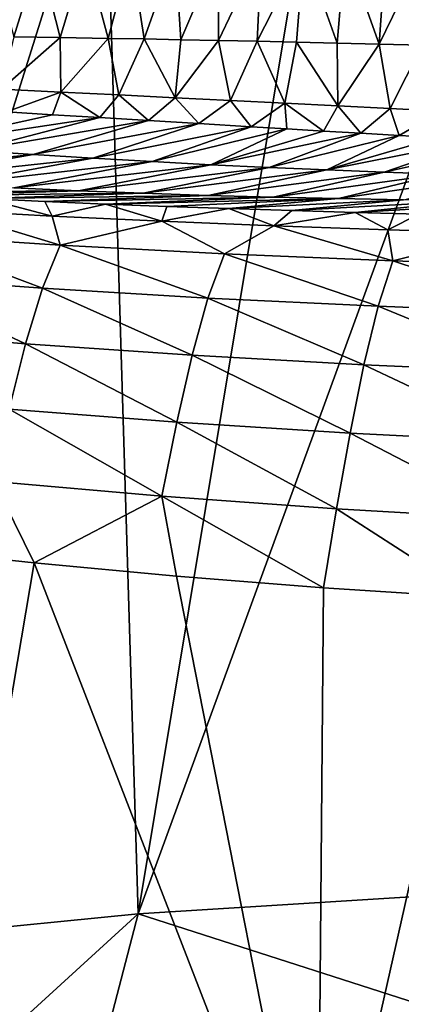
# Model space of a CAD drawing. Header units: millimetres. Extents: x -24 to 24, y -375 to 187.
# Tile 16 of 41: x -12.14 to -8.43, y 131.56 to 141.16. Entities that reach past the tile are written whole.
import ezdxf

# ---------------------------------------------------------------- set-up
doc = ezdxf.new("R2010")
doc.units = ezdxf.units.MM
doc.header["$LTSCALE"] = 19.07781
for name, color, linetype in [('61', 7, 'CONTINUOUS'), ('62', 7, 'CONTINUOUS'), ('63', 7, 'CONTINUOUS'), ('64', 7, 'CONTINUOUS'), ('65', 7, 'CONTINUOUS'), ('66', 7, 'CONTINUOUS'), ('67', 7, 'CONTINUOUS')]:
    doc.layers.add(name, color=color, linetype=linetype)

msp = doc.modelspace()

# ---------------------------------------------------------------- linework, layer by layer
at = {"layer": '61', "color": 7, "linetype": 'CONTINUOUS', "true_color": 0xe0f2ff}
for points in [[(-11.5021, 141.805, 97.831), (-11.9519, 141.7933, 97.9248), (-11.7481, 140.9868, 95.2115), (-11.5021, 141.805, 97.831)], [(-11.2801, 140.979, 95.1303), (-11.5021, 141.805, 97.831), (-11.7481, 140.9868, 95.2115), (-11.2801, 140.979, 95.1303)], [(-11.0609, 141.8156, 97.7391), (-11.5021, 141.805, 97.831), (-11.2801, 140.979, 95.1303), (-11.0609, 141.8156, 97.7391)], [(-10.9312, 140.9729, 95.0699), (-11.0609, 141.8156, 97.7391), (-11.2801, 140.979, 95.1303), (-10.9312, 140.9729, 95.0699)], [(-10.628, 141.825, 97.6493), (-11.0609, 141.8156, 97.7391), (-10.9312, 140.9729, 95.0699), (-10.628, 141.825, 97.6493)], [(-10.5738, 140.9661, 95.0084), (-10.628, 141.825, 97.6493), (-10.9312, 140.9729, 95.0699), (-10.5738, 140.9661, 95.0084)], [(-10.203, 141.8333, 97.5618), (-10.628, 141.825, 97.6493), (-10.5738, 140.9661, 95.0084), (-10.203, 141.8333, 97.5618)], [(-10.2062, 140.9588, 94.9456), (-10.203, 141.8333, 97.5618), (-10.5738, 140.9661, 95.0084), (-10.2062, 140.9588, 94.9456)], [(-9.7857, 141.8404, 97.4768), (-10.203, 141.8333, 97.5618), (-10.2062, 140.9588, 94.9456), (-9.7857, 141.8404, 97.4768)], [(-9.83, 140.9509, 94.8819), (-9.7857, 141.8404, 97.4768), (-10.2062, 140.9588, 94.9456), (-9.83, 140.9509, 94.8819)], [(-9.3756, 141.8466, 97.3943), (-9.7857, 141.8404, 97.4768), (-9.83, 140.9509, 94.8819), (-9.3756, 141.8466, 97.3943)], [(-9.4451, 140.9424, 94.8177), (-9.3756, 141.8466, 97.3943), (-9.83, 140.9509, 94.8819), (-9.4451, 140.9424, 94.8177)], [(-9.0491, 140.9333, 94.7526), (-9.3756, 141.8466, 97.3943), (-9.4451, 140.9424, 94.8177), (-9.0491, 140.9333, 94.7526)], [(-8.9724, 141.8517, 97.3146), (-9.3756, 141.8466, 97.3943), (-9.0491, 140.9333, 94.7526), (-8.9724, 141.8517, 97.3146)], [(-8.641, 140.9234, 94.6869), (-8.9724, 141.8517, 97.3146), (-9.0491, 140.9333, 94.7526), (-8.641, 140.9234, 94.6869)], [(-8.5757, 141.8558, 97.2376), (-8.9724, 141.8517, 97.3146), (-8.641, 140.9234, 94.6869), (-8.5757, 141.8558, 97.2376)], [(-8.1851, 141.8591, 97.1635), (-8.5757, 141.8558, 97.2376), (-8.641, 140.9234, 94.6869), (-8.1851, 141.8591, 97.1635)], [(-8.2233, 140.913, 94.6212), (-8.1851, 141.8591, 97.1635), (-8.641, 140.9234, 94.6869), (-8.2233, 140.913, 94.6212)], [(-11.9519, 141.7933, 97.9248), (-12.4108, 141.7803, 98.0205), (-12.1997, 140.9937, 95.2901), (-11.9519, 141.7933, 97.9248)], [(-11.7481, 140.9868, 95.2115), (-11.9519, 141.7933, 97.9248), (-12.1997, 140.9937, 95.2901), (-11.7481, 140.9868, 95.2115)]]:
    msp.add_3dface(points, dxfattribs=at)
at = {"layer": '62', "color": 7, "linetype": 'CONTINUOUS', "true_color": 0xe0f2ff}
for points in [[(-11.7481, 140.9868, 95.2115), (-12.1997, 140.9937, 95.2901), (-12.3192, 140.4843, 92.2778), (-11.7481, 140.9868, 95.2115)], [(-11.742, 140.4558, 92.1983), (-11.7481, 140.9868, 95.2115), (-12.3192, 140.4843, 92.2778), (-11.742, 140.4558, 92.1983)], [(-11.2801, 140.979, 95.1303), (-11.7481, 140.9868, 95.2115), (-11.742, 140.4558, 92.1983), (-11.2801, 140.979, 95.1303)], [(-11.1781, 140.4278, 92.121), (-11.2801, 140.979, 95.1303), (-11.742, 140.4558, 92.1983), (-11.1781, 140.4278, 92.121)], [(-10.9312, 140.9729, 95.0699), (-11.2801, 140.979, 95.1303), (-11.1781, 140.4278, 92.121), (-10.9312, 140.9729, 95.0699)], [(-10.6268, 140.4001, 92.046), (-10.9312, 140.9729, 95.0699), (-11.1781, 140.4278, 92.121), (-10.6268, 140.4001, 92.046)], [(-10.5738, 140.9661, 95.0084), (-10.9312, 140.9729, 95.0699), (-10.6268, 140.4001, 92.046), (-10.5738, 140.9661, 95.0084)], [(-10.2062, 140.9588, 94.9456), (-10.5738, 140.9661, 95.0084), (-10.6268, 140.4001, 92.046), (-10.2062, 140.9588, 94.9456)], [(-10.0875, 140.3728, 91.9736), (-10.2062, 140.9588, 94.9456), (-10.6268, 140.4001, 92.046), (-10.0875, 140.3728, 91.9736)], [(-9.83, 140.9509, 94.8819), (-10.2062, 140.9588, 94.9456), (-10.0875, 140.3728, 91.9736), (-9.83, 140.9509, 94.8819)], [(-9.5595, 140.346, 91.9039), (-9.83, 140.9509, 94.8819), (-10.0875, 140.3728, 91.9736), (-9.5595, 140.346, 91.9039)], [(-9.4451, 140.9424, 94.8177), (-9.83, 140.9509, 94.8819), (-9.5595, 140.346, 91.9039), (-9.4451, 140.9424, 94.8177)], [(-9.0422, 140.3197, 91.8373), (-9.4451, 140.9424, 94.8177), (-9.5595, 140.346, 91.9039), (-9.0422, 140.3197, 91.8373)], [(-9.0491, 140.9333, 94.7526), (-9.4451, 140.9424, 94.8177), (-9.0422, 140.3197, 91.8373), (-9.0491, 140.9333, 94.7526)], [(-8.641, 140.9234, 94.6869), (-9.0491, 140.9333, 94.7526), (-9.0422, 140.3197, 91.8373), (-8.641, 140.9234, 94.6869)], [(-8.5349, 140.294, 91.7737), (-8.641, 140.9234, 94.6869), (-9.0422, 140.3197, 91.8373), (-8.5349, 140.294, 91.7737)], [(-8.2233, 140.913, 94.6212), (-8.641, 140.9234, 94.6869), (-8.5349, 140.294, 91.7737), (-8.2233, 140.913, 94.6212)], [(-8.0369, 140.269, 91.7133), (-8.2233, 140.913, 94.6212), (-8.5349, 140.294, 91.7737), (-8.0369, 140.269, 91.7133)], [(-11.742, 140.4558, 92.1983), (-12.3192, 140.4843, 92.2778), (-12.2694, 140.2623, 89.2174), (-11.742, 140.4558, 92.1983)], [(-11.8217, 140.2346, 89.1729), (-11.742, 140.4558, 92.1983), (-12.2694, 140.2623, 89.2174), (-11.8217, 140.2346, 89.1729)], [(-11.3624, 140.2063, 89.1274), (-11.742, 140.4558, 92.1983), (-11.8217, 140.2346, 89.1729), (-11.3624, 140.2063, 89.1274)], [(-11.1781, 140.4278, 92.121), (-11.742, 140.4558, 92.1983), (-11.3624, 140.2063, 89.1274), (-11.1781, 140.4278, 92.121)], [(-10.8883, 140.1773, 89.081), (-11.1781, 140.4278, 92.121), (-11.3624, 140.2063, 89.1274), (-10.8883, 140.1773, 89.081)], [(-10.6268, 140.4001, 92.046), (-11.1781, 140.4278, 92.121), (-10.8883, 140.1773, 89.081), (-10.6268, 140.4001, 92.046)], [(-10.3957, 140.1474, 89.0333), (-10.6268, 140.4001, 92.046), (-10.8883, 140.1773, 89.081), (-10.3957, 140.1474, 89.0333)], [(-10.0875, 140.3728, 91.9736), (-10.6268, 140.4001, 92.046), (-10.3957, 140.1474, 89.0333), (-10.0875, 140.3728, 91.9736)], [(-9.8874, 140.1168, 88.9849), (-10.0875, 140.3728, 91.9736), (-10.3957, 140.1474, 89.0333), (-9.8874, 140.1168, 88.9849)], [(-9.5595, 140.346, 91.9039), (-10.0875, 140.3728, 91.9736), (-9.8874, 140.1168, 88.9849), (-9.5595, 140.346, 91.9039)], [(-9.5388, 140.096, 88.9523), (-9.5595, 140.346, 91.9039), (-9.8874, 140.1168, 88.9849), (-9.5388, 140.096, 88.9523)], [(-9.0422, 140.3197, 91.8373), (-9.5595, 140.346, 91.9039), (-9.1817, 140.075, 88.9195), (-9.0422, 140.3197, 91.8373)], [(-9.1817, 140.075, 88.9195), (-9.5595, 140.346, 91.9039), (-9.5388, 140.096, 88.9523), (-9.1817, 140.075, 88.9195)], [(-8.8181, 140.0538, 88.8868), (-9.0422, 140.3197, 91.8373), (-9.1817, 140.075, 88.9195), (-8.8181, 140.0538, 88.8868)], [(-8.5349, 140.294, 91.7737), (-9.0422, 140.3197, 91.8373), (-8.8181, 140.0538, 88.8868), (-8.5349, 140.294, 91.7737)], [(-8.4469, 140.0325, 88.8542), (-8.5349, 140.294, 91.7737), (-8.8181, 140.0538, 88.8868), (-8.4469, 140.0325, 88.8542)], [(-8.0369, 140.269, 91.7133), (-8.5349, 140.294, 91.7737), (-8.4469, 140.0325, 88.8542), (-8.0369, 140.269, 91.7133)], [(-8.0663, 140.0111, 88.8217), (-8.0369, 140.269, 91.7133), (-8.4469, 140.0325, 88.8542), (-8.0663, 140.0111, 88.8217)]]:
    msp.add_3dface(points, dxfattribs=at)
at = {"layer": '63', "color": 7, "linetype": 'CONTINUOUS', "true_color": 0xe0f2ff}
for points in [[(-11.8217, 140.2346, 89.1729), (-12.2694, 140.2623, 89.2174), (-13.1916, 139.9302, 74.4374), (-11.8217, 140.2346, 89.1729)], [(-11.3624, 140.2063, 89.1274), (-11.8217, 140.2346, 89.1729), (-13.1916, 139.9302, 74.4374), (-11.3624, 140.2063, 89.1274)], [(-12.5989, 139.8867, 74.5594), (-11.3624, 140.2063, 89.1274), (-13.1916, 139.9302, 74.4374), (-12.5989, 139.8867, 74.5594)], [(-10.8883, 140.1773, 89.081), (-11.3624, 140.2063, 89.1274), (-12.5989, 139.8867, 74.5594), (-10.8883, 140.1773, 89.081)], [(-12.0113, 139.8467, 74.677), (-10.8883, 140.1773, 89.081), (-12.5989, 139.8867, 74.5594), (-12.0113, 139.8467, 74.677)], [(-10.3957, 140.1474, 89.0333), (-10.8883, 140.1773, 89.081), (-12.0113, 139.8467, 74.677), (-10.3957, 140.1474, 89.0333)], [(-11.4289, 139.8103, 74.7899), (-10.3957, 140.1474, 89.0333), (-12.0113, 139.8467, 74.677), (-11.4289, 139.8103, 74.7899)], [(-9.8874, 140.1168, 88.9849), (-10.3957, 140.1474, 89.0333), (-11.4289, 139.8103, 74.7899), (-9.8874, 140.1168, 88.9849)], [(-10.8516, 139.7773, 74.8979), (-9.8874, 140.1168, 88.9849), (-11.4289, 139.8103, 74.7899), (-10.8516, 139.7773, 74.8979)], [(-9.5388, 140.096, 88.9523), (-9.8874, 140.1168, 88.9849), (-10.8516, 139.7773, 74.8979), (-9.5388, 140.096, 88.9523)], [(-10.2795, 139.7475, 75.0007), (-9.5388, 140.096, 88.9523), (-10.8516, 139.7773, 74.8979), (-10.2795, 139.7475, 75.0007)], [(-9.1817, 140.075, 88.9195), (-9.5388, 140.096, 88.9523), (-10.2795, 139.7475, 75.0007), (-9.1817, 140.075, 88.9195)], [(-8.8181, 140.0538, 88.8868), (-9.1817, 140.075, 88.9195), (-10.2795, 139.7475, 75.0007), (-8.8181, 140.0538, 88.8868)], [(-9.7124, 139.7207, 75.0981), (-8.8181, 140.0538, 88.8868), (-10.2795, 139.7475, 75.0007), (-9.7124, 139.7207, 75.0981)], [(-8.4469, 140.0325, 88.8542), (-8.8181, 140.0538, 88.8868), (-9.7124, 139.7207, 75.0981), (-8.4469, 140.0325, 88.8542)], [(-9.1505, 139.6967, 75.1902), (-8.4469, 140.0325, 88.8542), (-9.7124, 139.7207, 75.0981), (-9.1505, 139.6967, 75.1902)], [(-8.0663, 140.0111, 88.8217), (-8.4469, 140.0325, 88.8542), (-9.1505, 139.6967, 75.1902), (-8.0663, 140.0111, 88.8217)], [(-7.6752, 139.9896, 88.7893), (-8.0663, 140.0111, 88.8217), (-9.1505, 139.6967, 75.1902), (-7.6752, 139.9896, 88.7893)], [(-8.5936, 139.6753, 75.2767), (-7.6752, 139.9896, 88.7893), (-9.1505, 139.6967, 75.1902), (-8.5936, 139.6753, 75.2767)], [(-7.2757, 139.9681, 88.7575), (-7.6752, 139.9896, 88.7893), (-8.5936, 139.6753, 75.2767), (-7.2757, 139.9681, 88.7575)], [(-12.0113, 139.8467, 74.677), (-12.5989, 139.8867, 74.5594), (-14.0599, 139.6381, 60.9028), (-12.0113, 139.8467, 74.677)], [(-8.0417, 139.6562, 75.3575), (-7.2757, 139.9681, 88.7575), (-8.5936, 139.6753, 75.2767), (-8.0417, 139.6562, 75.3575)], [(-12.0113, 139.8467, 74.677), (-14.0599, 139.6381, 60.9028), (-13.444, 139.5939, 61.2324), (-12.0113, 139.8467, 74.677)], [(-11.4289, 139.8103, 74.7899), (-12.0113, 139.8467, 74.677), (-13.444, 139.5939, 61.2324), (-11.4289, 139.8103, 74.7899)], [(-11.4289, 139.8103, 74.7899), (-13.444, 139.5939, 61.2324), (-12.8231, 139.5552, 61.5476), (-11.4289, 139.8103, 74.7899)], [(-10.8516, 139.7773, 74.8979), (-11.4289, 139.8103, 74.7899), (-12.8231, 139.5552, 61.5476), (-10.8516, 139.7773, 74.8979)], [(-10.8516, 139.7773, 74.8979), (-12.8231, 139.5552, 61.5476), (-12.1982, 139.5217, 61.8479), (-10.8516, 139.7773, 74.8979)], [(-10.2795, 139.7475, 75.0007), (-10.8516, 139.7773, 74.8979), (-12.1982, 139.5217, 61.8479), (-10.2795, 139.7475, 75.0007)], [(-10.2795, 139.7475, 75.0007), (-12.1982, 139.5217, 61.8479), (-11.5699, 139.493, 62.1329), (-10.2795, 139.7475, 75.0007)], [(-9.7124, 139.7207, 75.0981), (-10.2795, 139.7475, 75.0007), (-11.5699, 139.493, 62.1329), (-9.7124, 139.7207, 75.0981)], [(-9.7124, 139.7207, 75.0981), (-11.5699, 139.493, 62.1329), (-10.939, 139.4685, 62.4022), (-9.7124, 139.7207, 75.0981)], [(-9.1505, 139.6967, 75.1902), (-9.7124, 139.7207, 75.0981), (-10.939, 139.4685, 62.4022), (-9.1505, 139.6967, 75.1902)], [(-9.1505, 139.6967, 75.1902), (-10.939, 139.4685, 62.4022), (-10.3062, 139.448, 62.6555), (-9.1505, 139.6967, 75.1902)], [(-8.5936, 139.6753, 75.2767), (-9.1505, 139.6967, 75.1902), (-10.3062, 139.448, 62.6555), (-8.5936, 139.6753, 75.2767)], [(-8.5936, 139.6753, 75.2767), (-10.3062, 139.448, 62.6555), (-9.6723, 139.4308, 62.8925), (-8.5936, 139.6753, 75.2767)], [(-8.0417, 139.6562, 75.3575), (-8.5936, 139.6753, 75.2767), (-9.6723, 139.4308, 62.8925), (-8.0417, 139.6562, 75.3575)], [(-8.0417, 139.6562, 75.3575), (-9.6723, 139.4308, 62.8925), (-9.0379, 139.4165, 63.1132), (-8.0417, 139.6562, 75.3575)], [(-7.4948, 139.6393, 75.4327), (-8.0417, 139.6562, 75.3575), (-9.0379, 139.4165, 63.1132), (-7.4948, 139.6393, 75.4327)], [(-7.4948, 139.6393, 75.4327), (-9.0379, 139.4165, 63.1132), (-8.4036, 139.4045, 63.3176), (-7.4948, 139.6393, 75.4327)], [(-12.1982, 139.5217, 61.8479), (-13.6266, 139.481, 49.6232), (-11.5699, 139.493, 62.1329), (-12.1982, 139.5217, 61.8479)], [(-13.6266, 139.481, 49.6232), (-13.0586, 139.4475, 50.01), (-11.5699, 139.493, 62.1329), (-13.6266, 139.481, 49.6232)], [(-11.5699, 139.493, 62.1329), (-13.0586, 139.4475, 50.01), (-10.939, 139.4685, 62.4022), (-11.5699, 139.493, 62.1329)], [(-13.0586, 139.4475, 50.01), (-12.4823, 139.417, 50.3796), (-10.939, 139.4685, 62.4022), (-13.0586, 139.4475, 50.01)], [(-10.939, 139.4685, 62.4022), (-12.4823, 139.417, 50.3796), (-10.3062, 139.448, 62.6555), (-10.939, 139.4685, 62.4022)], [(-12.4823, 139.417, 50.3796), (-11.8986, 139.389, 50.7316), (-10.3062, 139.448, 62.6555), (-12.4823, 139.417, 50.3796)], [(-10.3062, 139.448, 62.6555), (-11.8986, 139.389, 50.7316), (-9.6723, 139.4308, 62.8925), (-10.3062, 139.448, 62.6555)], [(-11.8986, 139.389, 50.7316), (-11.3079, 139.3636, 51.0658), (-9.6723, 139.4308, 62.8925), (-11.8986, 139.389, 50.7316)], [(-9.6723, 139.4308, 62.8925), (-11.3079, 139.3636, 51.0658), (-9.0379, 139.4165, 63.1132), (-9.6723, 139.4308, 62.8925)], [(-11.3079, 139.3636, 51.0658), (-10.7095, 139.3402, 51.3828), (-9.0379, 139.4165, 63.1132), (-11.3079, 139.3636, 51.0658)], [(-10.7095, 139.3402, 51.3828), (-10.1035, 139.3188, 51.6825), (-9.0379, 139.4165, 63.1132), (-10.7095, 139.3402, 51.3828)], [(-9.0379, 139.4165, 63.1132), (-10.1035, 139.3188, 51.6825), (-8.4036, 139.4045, 63.3176), (-9.0379, 139.4165, 63.1132)], [(-10.1035, 139.3188, 51.6825), (-9.4916, 139.2992, 51.9642), (-8.4036, 139.4045, 63.3176), (-10.1035, 139.3188, 51.6825)], [(-8.4036, 139.4045, 63.3176), (-9.4916, 139.2992, 51.9642), (-7.7701, 139.3945, 63.5057), (-8.4036, 139.4045, 63.3176)], [(-9.4916, 139.2992, 51.9642), (-8.8751, 139.2811, 52.2272), (-7.7701, 139.3945, 63.5057), (-9.4916, 139.2992, 51.9642)], [(-7.7701, 139.3945, 63.5057), (-8.8751, 139.2811, 52.2272), (-7.1377, 139.386, 63.6777), (-7.7701, 139.3945, 63.5057)], [(-8.8751, 139.2811, 52.2272), (-8.2545, 139.2646, 52.4717), (-7.1377, 139.386, 63.6777), (-8.8751, 139.2811, 52.2272)]]:
    msp.add_3dface(points, dxfattribs=at)
at = {"layer": '64', "color": 7, "linetype": 'CONTINUOUS', "true_color": 0xe0f2ff}
for points in [[(-11.8267, 139.2464, 49.299), (-12.4823, 139.417, 50.3796), (-12.8723, 139.3051, 48.6398), (-11.8267, 139.2464, 49.299)], [(-11.8986, 139.389, 50.7316), (-12.4823, 139.417, 50.3796), (-11.8267, 139.2464, 49.299), (-11.8986, 139.389, 50.7316)], [(-11.3079, 139.3636, 51.0658), (-11.8986, 139.389, 50.7316), (-11.8267, 139.2464, 49.299), (-11.3079, 139.3636, 51.0658)], [(-10.7568, 139.1953, 49.8996), (-11.3079, 139.3636, 51.0658), (-11.8267, 139.2464, 49.299), (-10.7568, 139.1953, 49.8996)], [(-10.7095, 139.3402, 51.3828), (-11.3079, 139.3636, 51.0658), (-10.7568, 139.1953, 49.8996), (-10.7095, 139.3402, 51.3828)], [(-10.1035, 139.3188, 51.6825), (-10.7095, 139.3402, 51.3828), (-10.7568, 139.1953, 49.8996), (-10.1035, 139.3188, 51.6825)], [(-9.6657, 139.1508, 50.441), (-10.1035, 139.3188, 51.6825), (-10.7568, 139.1953, 49.8996), (-9.6657, 139.1508, 50.441)], [(-9.4916, 139.2992, 51.9642), (-10.1035, 139.3188, 51.6825), (-9.6657, 139.1508, 50.441), (-9.4916, 139.2992, 51.9642)], [(-8.8751, 139.2811, 52.2272), (-9.4916, 139.2992, 51.9642), (-9.6657, 139.1508, 50.441), (-8.8751, 139.2811, 52.2272)], [(-8.5568, 139.112, 50.9219), (-8.8751, 139.2811, 52.2272), (-9.6657, 139.1508, 50.441), (-8.5568, 139.112, 50.9219)], [(-8.2545, 139.2646, 52.4717), (-8.8751, 139.2811, 52.2272), (-8.5568, 139.112, 50.9219), (-8.2545, 139.2646, 52.4717)], [(-7.4329, 139.0781, 51.342), (-8.2545, 139.2646, 52.4717), (-8.5568, 139.112, 50.9219), (-7.4329, 139.0781, 51.342)]]:
    msp.add_3dface(points, dxfattribs=at)
at = {"layer": '65', "color": 7, "linetype": 'CONTINUOUS', "true_color": 0xe0f2ff}
for points in [[(-12.8723, 139.3051, 48.6398), (-13.2983, 139.0634, 47.2899), (-11.749, 138.9629, 48.2949), (-12.8723, 139.3051, 48.6398)], [(-11.8267, 139.2464, 49.299), (-12.8723, 139.3051, 48.6398), (-11.749, 138.9629, 48.2949), (-11.8267, 139.2464, 49.299)], [(-10.7568, 139.1953, 49.8996), (-11.8267, 139.2464, 49.299), (-11.749, 138.9629, 48.2949), (-10.7568, 139.1953, 49.8996)], [(-10.7568, 139.1953, 49.8996), (-11.749, 138.9629, 48.2949), (-10.1487, 138.8795, 49.1673), (-10.7568, 139.1953, 49.8996)], [(-9.6657, 139.1508, 50.441), (-10.7568, 139.1953, 49.8996), (-10.1487, 138.8795, 49.1673), (-9.6657, 139.1508, 50.441)], [(-9.6657, 139.1508, 50.441), (-10.1487, 138.8795, 49.1673), (-8.5082, 138.8106, 49.9047), (-9.6657, 139.1508, 50.441)], [(-8.5568, 139.112, 50.9219), (-9.6657, 139.1508, 50.441), (-8.5082, 138.8106, 49.9047), (-8.5568, 139.112, 50.9219)], [(-7.4329, 139.0781, 51.342), (-8.5568, 139.112, 50.9219), (-8.5082, 138.8106, 49.9047), (-7.4329, 139.0781, 51.342)], [(-13.4774, 138.6579, 46.2056), (-11.9209, 138.5437, 47.2288), (-13.2983, 139.0634, 47.2899), (-13.4774, 138.6579, 46.2056)], [(-13.2983, 139.0634, 47.2899), (-11.9209, 138.5437, 47.2288), (-11.749, 138.9629, 48.2949), (-13.2983, 139.0634, 47.2899)], [(-7.4329, 139.0781, 51.342), (-8.5082, 138.8106, 49.9047), (-6.8372, 138.7543, 50.5061), (-7.4329, 139.0781, 51.342)], [(-11.9209, 138.5437, 47.2288), (-10.3084, 138.4474, 48.1189), (-11.749, 138.9629, 48.2949), (-11.9209, 138.5437, 47.2288)], [(-11.749, 138.9629, 48.2949), (-10.3084, 138.4474, 48.1189), (-10.1487, 138.8795, 49.1673), (-11.749, 138.9629, 48.2949)], [(-10.3084, 138.4474, 48.1189), (-8.6508, 138.3671, 48.8729), (-10.1487, 138.8795, 49.1673), (-10.3084, 138.4474, 48.1189)], [(-10.1487, 138.8795, 49.1673), (-8.6508, 138.3671, 48.8729), (-8.5082, 138.8106, 49.9047), (-10.1487, 138.8795, 49.1673)], [(-8.6508, 138.3671, 48.8729), (-6.958, 138.3012, 49.4892), (-8.5082, 138.8106, 49.9047), (-8.6508, 138.3671, 48.8729)], [(-8.5082, 138.8106, 49.9047), (-6.958, 138.3012, 49.4892), (-6.8372, 138.7543, 50.5061), (-8.5082, 138.8106, 49.9047)], [(-13.6476, 138.1295, 45.2725), (-12.0858, 138.0003, 46.3029), (-13.4774, 138.6579, 46.2056), (-13.6476, 138.1295, 45.2725)], [(-13.4774, 138.6579, 46.2056), (-12.0858, 138.0003, 46.3029), (-11.9209, 138.5437, 47.2288), (-13.4774, 138.6579, 46.2056)], [(-12.0858, 138.0003, 46.3029), (-10.4628, 137.8901, 47.2012), (-11.9209, 138.5437, 47.2288), (-12.0858, 138.0003, 46.3029)], [(-11.9209, 138.5437, 47.2288), (-10.4628, 137.8901, 47.2012), (-10.3084, 138.4474, 48.1189), (-11.9209, 138.5437, 47.2288)], [(-10.4628, 137.8901, 47.2012), (-8.7896, 137.7973, 47.9642), (-10.3084, 138.4474, 48.1189), (-10.4628, 137.8901, 47.2012)], [(-10.3084, 138.4474, 48.1189), (-8.7896, 137.7973, 47.9642), (-8.6508, 138.3671, 48.8729), (-10.3084, 138.4474, 48.1189)], [(-8.7896, 137.7973, 47.9642), (-7.0761, 137.721, 48.5893), (-8.6508, 138.3671, 48.8729), (-8.7896, 137.7973, 47.9642)], [(-8.6508, 138.3671, 48.8729), (-7.0761, 137.721, 48.5893), (-6.958, 138.3012, 49.4892), (-8.6508, 138.3671, 48.8729)], [(-12.0858, 138.0003, 46.3029), (-13.6476, 138.1295, 45.2725), (-12.2438, 137.3626, 45.5637), (-12.0858, 138.0003, 46.3029)], [(-10.6121, 137.2363, 46.4651), (-12.0858, 138.0003, 46.3029), (-12.2438, 137.3626, 45.5637), (-10.6121, 137.2363, 46.4651)], [(-10.4628, 137.8901, 47.2012), (-12.0858, 138.0003, 46.3029), (-10.6121, 137.2363, 46.4651), (-10.4628, 137.8901, 47.2012)], [(-8.9247, 137.1292, 47.2326), (-10.4628, 137.8901, 47.2012), (-10.6121, 137.2363, 46.4651), (-8.9247, 137.1292, 47.2326)], [(-8.7896, 137.7973, 47.9642), (-10.4628, 137.8901, 47.2012), (-8.9247, 137.1292, 47.2326), (-8.7896, 137.7973, 47.9642)], [(-7.1919, 137.041, 47.8631), (-8.7896, 137.7973, 47.9642), (-8.9247, 137.1292, 47.2326), (-7.1919, 137.041, 47.8631)], [(-7.0761, 137.721, 48.5893), (-8.7896, 137.7973, 47.9642), (-7.1919, 137.041, 47.8631), (-7.0761, 137.721, 48.5893)], [(-12.2438, 137.3626, 45.5637), (-12.3955, 136.659, 45.0398), (-10.7567, 136.5154, 45.9431), (-12.2438, 137.3626, 45.5637)], [(-10.6121, 137.2363, 46.4651), (-12.2438, 137.3626, 45.5637), (-10.7567, 136.5154, 45.9431), (-10.6121, 137.2363, 46.4651)], [(-10.6121, 137.2363, 46.4651), (-10.7567, 136.5154, 45.9431), (-9.0565, 136.393, 46.7147), (-10.6121, 137.2363, 46.4651)], [(-8.9247, 137.1292, 47.2326), (-10.6121, 137.2363, 46.4651), (-9.0565, 136.393, 46.7147), (-8.9247, 137.1292, 47.2326)], [(-8.9247, 137.1292, 47.2326), (-9.0565, 136.393, 46.7147), (-7.3055, 136.2919, 47.3504), (-8.9247, 137.1292, 47.2326)], [(-7.1919, 137.041, 47.8631), (-8.9247, 137.1292, 47.2326), (-7.3055, 136.2919, 47.3504), (-7.1919, 137.041, 47.8631)], [(-13.3335, 136.0082, 44.2452), (-12.0004, 135.8643, 45.0615), (-12.3955, 136.659, 45.0398), (-13.3335, 136.0082, 44.2452)], [(-12.3955, 136.659, 45.0398), (-12.0004, 135.8643, 45.0615), (-10.7567, 136.5154, 45.9431), (-12.3955, 136.659, 45.0398)], [(-12.0004, 135.8643, 45.0615), (-10.6146, 135.7356, 45.791), (-10.7567, 136.5154, 45.9431), (-12.0004, 135.8643, 45.0615)], [(-10.6146, 135.7356, 45.791), (-9.1844, 135.6231, 46.4292), (-10.7567, 136.5154, 45.9431), (-10.6146, 135.7356, 45.791)], [(-10.7567, 136.5154, 45.9431), (-9.1844, 135.6231, 46.4292), (-9.0565, 136.393, 46.7147), (-10.7567, 136.5154, 45.9431)], [(-9.1844, 135.6231, 46.4292), (-7.7151, 135.5271, 46.9737), (-9.0565, 136.393, 46.7147), (-9.1844, 135.6231, 46.4292)], [(-9.0565, 136.393, 46.7147), (-7.7151, 135.5271, 46.9737), (-7.3055, 136.2919, 47.3504), (-9.0565, 136.393, 46.7147)]]:
    msp.add_3dface(points, dxfattribs=at)
at = {"layer": '66', "color": 7, "linetype": 'CONTINUOUS', "true_color": 0xe0f2ff}
for points in [[(-9.1825, 143.3239, 2.7559), (-6.9646, 143.4616, 1.9747), (-10.9889, 132.4415, 1.6), (-9.1825, 143.3239, 2.7559)], [(-6.9646, 143.4616, 1.9747), (-6.7753, 132.7062, -0.0169), (-10.9889, 132.4415, 1.6), (-6.9646, 143.4616, 1.9747)], [(-11.3118, 143.149, 3.7476), (-9.1825, 143.3239, 2.7559), (-10.9889, 132.4415, 1.6), (-11.3118, 143.149, 3.7476)], [(-13.3326, 142.9388, 4.9401), (-11.3118, 143.149, 3.7476), (-14.79, 132.0654, 3.95), (-13.3326, 142.9388, 4.9401)], [(-11.3118, 143.149, 3.7476), (-10.9889, 132.4415, 1.6), (-14.79, 132.0654, 3.95), (-11.3118, 143.149, 3.7476)], [(-6.7753, 132.7062, -0.0169), (-7.6357, 131.3645, 0.0177), (-10.9889, 132.4415, 1.6), (-6.7753, 132.7062, -0.0169)], [(-10.9889, 132.4415, 1.6), (-14.7625, 128.9952, 3.4014), (-14.79, 132.0654, 3.95), (-10.9889, 132.4415, 1.6)], [(-11.5445, 130.3084, 1.5259), (-14.7625, 128.9952, 3.4014), (-10.9889, 132.4415, 1.6), (-11.5445, 130.3084, 1.5259)], [(-7.6357, 131.3645, 0.0177), (-11.5445, 130.3084, 1.5259), (-10.9889, 132.4415, 1.6), (-7.6357, 131.3645, 0.0177)]]:
    msp.add_3dface(points, dxfattribs=at)
at = {"layer": '67', "color": 7, "linetype": 'CONTINUOUS', "true_color": 0xe0f2ff}
for points in [[(-12.0004, 135.8643, 45.0615), (-13.3335, 136.0082, 44.2452), (-13.1075, 129.3219, 43.4071), (-12.0004, 135.8643, 45.0615)], [(-9.2404, 128.7403, 45.2856), (-12.0004, 135.8643, 45.0615), (-13.1075, 129.3219, 43.4071), (-9.2404, 128.7403, 45.2856)], [(-10.6146, 135.7356, 45.791), (-12.0004, 135.8643, 45.0615), (-9.2404, 128.7403, 45.2856), (-10.6146, 135.7356, 45.791)], [(-9.1844, 135.6231, 46.4292), (-10.6146, 135.7356, 45.791), (-9.2404, 128.7403, 45.2856), (-9.1844, 135.6231, 46.4292)], [(-7.7151, 135.5271, 46.9737), (-9.1844, 135.6231, 46.4292), (-9.2404, 128.7403, 45.2856), (-7.7151, 135.5271, 46.9737)], [(-4.9023, 128.403, 46.5237), (-7.7151, 135.5271, 46.9737), (-9.2404, 128.7403, 45.2856), (-4.9023, 128.403, 46.5237)]]:
    msp.add_3dface(points, dxfattribs=at)

doc.saveas('drawing.dxf')
